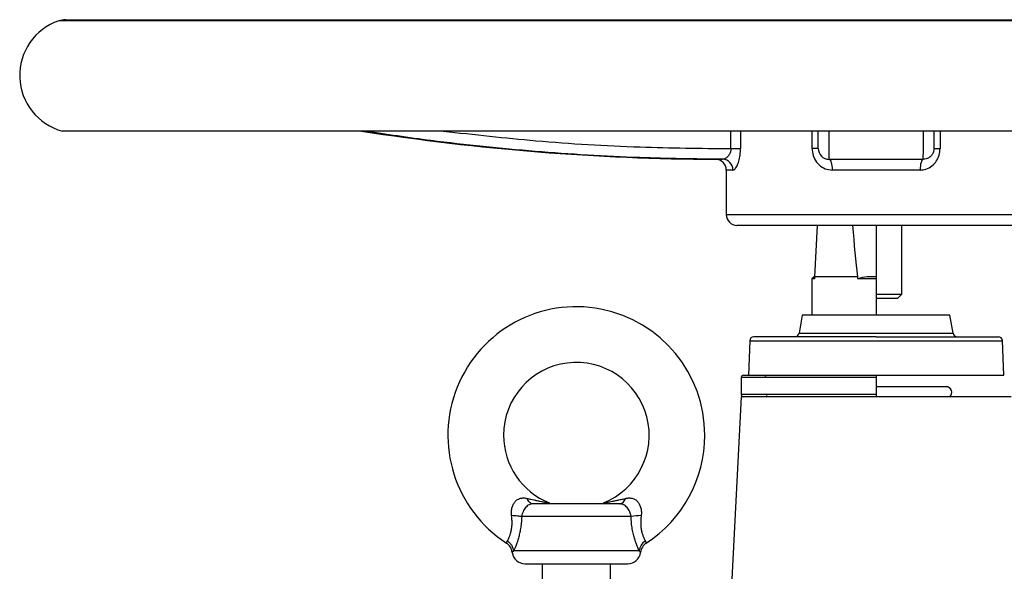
# Model space of a CAD drawing. Header units: millimetres. Extents: x 3 to 2091, y -59 to 1557.
# Tile 68 of 71: x 1691 to 1921, y 944 to 1073. Entities that reach past the tile are written whole.
import ezdxf

# ---------------------------------------------------------------- set-up
doc = ezdxf.new("R2010")
doc.units = ezdxf.units.MM

msp = doc.modelspace()

# ---------------------------------------------------------------- linework, layer by layer
at = {"color": 8, "linetype": 'Continuous', "lineweight": 25}
for p, q in [((1890.89, 1072.25), (1700.01, 1072.25)), ((2081.77, 1072.25), (1890.89, 1072.25)), ((1856.98, 1042.41), (1856.98, 1046.51)), ((1859.24, 1046.51), (1859.24, 1042.41)), ((1875.96, 1042.41), (1875.96, 1046.51)), ((1905.82, 1046.51), (1905.82, 1042.41)), ((1853.4, 1039.92), (1855.05, 1039.92)), ((1857.43, 1037.42), (1855.89, 1037.42)), ((1855.89, 1027.01), (1925.89, 1027.01)), ((1872.91, 999.34), (1890.7, 999.34)), ((1890.7, 999.34), (1908.88, 999.34)), ((1861.36, 997.55), (1920.43, 997.55)), ((1890.89, 989.01), (1859.39, 989.01)), ((1890.89, 985.01), (1859.39, 985.01))]:
    msp.add_line(p, q, dxfattribs=at)
at = {"color": 7, "linetype": 'Continuous', "lineweight": 25}
for p, q in [((1701.62, 1072.51), (1890.89, 1072.51)), ((1890.89, 1072.51), (2080.16, 1072.51)), ((1890.89, 1046.51), (1700.89, 1046.51)), ((2080.89, 1046.51), (1890.89, 1046.51)), ((1856.98, 1042.41), (1859.24, 1042.41)), ((1877.39, 1042.41), (1875.96, 1042.41)), ((1904.39, 1042.41), (1905.82, 1042.41)), ((1879.89, 1039.99), (1879.89, 1039.92)), ((1879.89, 1039.92), (1901.89, 1039.92)), ((1855.89, 1037.42), (1855.89, 1027.01)), ((1901.16, 1037.42), (1880.62, 1037.42)), ((1923.39, 1024.51), (1858.39, 1024.51)), ((1876.54, 1012.51), (1877.17, 1024.51)), ((1890.89, 1024.51), (1890.89, 1012.51)), ((1896.89, 1008.48), (1896.89, 1024.51)), ((1876.39, 1012.51), (1875.89, 1012.01)), ((1875.89, 1012.01), (1875.89, 1003.51)), ((1876.51, 1012.01), (1875.89, 1012.01)), ((1876.54, 1012.51), (1876.39, 1012.51)), ((1876.54, 1012.51), (1876.51, 1012.01)), ((1886.53, 1012.51), (1876.54, 1012.51)), ((1890.89, 1012.51), (1888.82, 1012.51)), ((1890.89, 1012.51), (1890.89, 1012.01)), ((1890.89, 1012.01), (1890.89, 1003.51)), ((1890.89, 1008.48), (1896.89, 1008.48)), ((1890.89, 1007.51), (1895.93, 1007.51)), ((1895.93, 1007.51), (1896.89, 1008.48)), ((1873.64, 1003.51), (1872.91, 999.34)), ((1908.14, 1003.51), (1873.64, 1003.51)), ((1908.88, 999.34), (1908.14, 1003.51)), ((1861.36, 997.55), (1861.08, 989.51)), ((1920.71, 989.51), (1920.43, 997.55)), ((1859.39, 989.01), (1859.39, 985.01)), ((1861.08, 989.51), (1890.89, 989.51)), ((1865.14, 989.26), (1864.89, 989.51)), ((1890.89, 989.51), (1920.71, 989.51)), ((1890.89, 989.51), (1890.89, 989.01)), ((1890.89, 989.01), (1890.89, 985.01)), ((1907.22, 986.84), (1890.89, 986.84)), ((1859.39, 984.51), (1857.16, 941.89)), ((1890.89, 984.51), (1859.39, 984.51)), ((1862.79, 984.63), (1862.79, 984.62)), ((1865.39, 984.58), (1865.39, 984.78)), ((1873.64, 984.56), (1873.7, 984.51)), ((1890.89, 985.01), (1890.89, 984.51)), ((1922.39, 984.51), (1890.89, 984.51)), ((1833.65, 956.51), (1808.13, 956.51)), ((1835.56, 948.51), (1806.22, 948.51)), ((1812.89, 945.51), (1812.89, 940.51)), ((1828.89, 940.51), (1828.89, 945.51))]:
    msp.add_line(p, q, dxfattribs=at)
at = {"color": 7, "linetype": 'Continuous', "lineweight": 25, "flags": 128}
for points in [[(1879.89, 1039.92), (1880.03, 1039.87), (1880.17, 1039.73), (1880.29, 1039.49), (1880.41, 1039.18), (1880.5, 1038.8), (1880.56, 1038.37), (1880.6, 1037.91), (1880.62, 1037.42)], [(1901.89, 1039.92), (1901.75, 1039.87), (1901.62, 1039.73), (1901.49, 1039.49), (1901.38, 1039.18), (1901.29, 1038.8), (1901.22, 1038.37), (1901.18, 1037.91), (1901.16, 1037.42)]]:
    msp.add_lwpolyline(points, dxfattribs=at)
at = {"color": 7, "linetype": 'Continuous', "lineweight": 25}
for centre, radius, start, end in [((1704.34, 1059.51), 13.45, 108.7829, 255.1372), ((1701.62, 1067.51), 5, 90, 108.7829), ((1855.89, 1593.36), 553.44, 261.1426, 269.7423), ((1879.89, 1042.43), 2.5, 179.0186, 269.636), ((1853.39, 1037.42), 2.5, 0, 89.7423), ((1854.99, 1037.47), 2.45, 358.747, 88.4157), ((1858.39, 1027.01), 2.5, 180, 270), ((1820.89, 975.51), 30, 0, 237.0209), ((1862.36, 997.51), 1, 90, 178), ((1871.92, 999.51), 1, 270, 350), ((1909.86, 999.51), 1, 190, 270), ((1919.43, 997.51), 1, 2, 90), ((1820.89, 975.51), 17, 291.7936, 180), ((1859.89, 989.01), 0.5, 90, 180), ((1907.22, 985.51), 1.33, 310.9994, 90), ((1859.89, 985.01), 0.5, 180, 270), ((1820.89, 975.51), 17, 180, 248.2044), ((1820.89, 975.51), 30, 302.9745, 0), ((1836.97, 933.94), 22.82, 92.3569, 98.3458), ((1802.93, 947.83), 3, 6.5465, 57.0253), ((1838.6, 948.23), 3.05, 121.85, 174.7083), ((1838.85, 947.83), 3, 122.9747, 173.4535), ((1808.89, 948.51), 3, 186.5092, 270), ((1832.89, 948.51), 3, 270, 353.4841)]:
    msp.add_arc(centre, radius, start, end, dxfattribs=at)
for centre, major_axis, ratio, start_param, end_param in [((1890.89, 1213.29), (0, 219.34), 0.049416, 2.607353, 2.727209), ((1890.89, 1286.35), (0, 286.22), 0.052408, 2.846385, 2.85245)]:
    msp.add_ellipse(centre, major_axis=major_axis, ratio=ratio, start_param=start_param, end_param=end_param, dxfattribs=at)
at = {"color": 8, "linetype": 'Continuous', "lineweight": 25}
for points, knots in [([(1855.05, 1039.92), (1848.59, 1040.01), (1833.99, 1040.21), (1811.25, 1041.62), (1789.79, 1043.78), (1776.51, 1045.74), (1771.31, 1046.51)], [0, 0, 0, 0, 0.230484, 0.521188, 0.812448, 1, 1, 1, 1]), ([(1789.82, 1046.51), (1797.02, 1045.71), (1812.3, 1043.99), (1834.71, 1042.68), (1849.91, 1042.5), (1856.98, 1042.41)], [0, 0, 0, 0, 0.322877, 0.685003, 1, 1, 1, 1]), ([(1879.86, 1046.51), (1879.86, 1045.74), (1879.86, 1044.32), (1879.86, 1042.23), (1879.87, 1040.45), (1879.88, 1040.14), (1879.89, 1039.99)], [0, 0, 0, 0, 0.193286, 0.357234, 0.693674, 1, 1, 1, 1]), ([(1901.89, 1039.92), (1901.9, 1040.01), (1901.91, 1040.21), (1901.92, 1041.62), (1901.92, 1043.78), (1901.93, 1045.74), (1901.93, 1046.51)], [0, 0, 0, 0, 0.230484, 0.521188, 0.812448, 1, 1, 1, 1])]:
    msp.add_open_spline(points, degree=3, knots=knots, dxfattribs=at)
at = {"color": 7, "linetype": 'Continuous', "lineweight": 25}
for points, knots in [([(1877.39, 1042.48), (1877.39, 1042.53), (1877.39, 1042.63), (1877.39, 1043.43), (1877.39, 1044.68), (1877.39, 1045.93), (1877.39, 1046.51)], [0, 0, 0, 0, 0.206568, 0.483289, 0.761078, 1, 1, 1, 1]), ([(1904.39, 1046.51), (1904.39, 1045.71), (1904.39, 1043.99), (1904.39, 1042.68), (1904.39, 1042.5), (1904.39, 1042.41)], [0, 0, 0, 0, 0.322877, 0.685003, 1, 1, 1, 1]), ([(1856.98, 1042.41), (1856.96, 1042.18), (1856.94, 1041.92), (1856.8, 1041.42), (1856.56, 1040.9), (1856.08, 1040.35), (1855.55, 1039.99), (1855.21, 1039.94), (1855.05, 1039.92)], [0, 0, 0, 0, 0.155646, 0.179772, 0.367556, 0.574333, 0.804342, 1, 1, 1, 1]), ([(1857.43, 1037.42), (1857.58, 1037.46), (1857.9, 1037.55), (1858.41, 1038.3), (1858.85, 1039.44), (1859.17, 1040.85), (1859.22, 1041.89), (1859.24, 1042.41)], [0, 0, 0, 0, 0.182571, 0.398304, 0.601222, 0.799087, 1, 1, 1, 1]), ([(1875.96, 1042.41), (1875.97, 1042.16), (1876.01, 1041.32), (1876.46, 1039.94), (1877.51, 1038.56), (1878.95, 1037.61), (1880.07, 1037.48), (1880.62, 1037.42)], [0, 0, 0, 0, 0.098717, 0.320893, 0.552025, 0.777627, 1, 1, 1, 1]), ([(1901.16, 1037.42), (1901.62, 1037.46), (1902.61, 1037.55), (1903.94, 1038.3), (1905, 1039.44), (1905.69, 1040.85), (1905.78, 1041.89), (1905.82, 1042.41)], [0, 0, 0, 0, 0.182571, 0.398304, 0.601222, 0.799087, 1, 1, 1, 1]), ([(1904.39, 1042.41), (1904.37, 1042.18), (1904.35, 1041.92), (1904.2, 1041.42), (1903.93, 1040.9), (1903.37, 1040.35), (1902.67, 1039.99), (1902.14, 1039.94), (1901.89, 1039.92)], [0, 0, 0, 0, 0.155646, 0.179772, 0.367556, 0.574333, 0.804342, 1, 1, 1, 1]), ([(1890.89, 998.51), (1883.32, 998.51), (1876.07, 998.51), (1865.36, 998.51), (1862.36, 998.51), (1862.36, 998.51)], [0, 0, 0, 0, 0.5, 0.5, 1, 1, 1, 1]), ([(1890.89, 998.51), (1898.46, 998.51), (1905.72, 998.51), (1916.42, 998.51), (1919.43, 998.51), (1919.43, 998.51)], [0, 0, 0, 0, 0.5, 0.5, 1, 1, 1, 1]), ([(1859.93, 989.51), (1859.93, 989.51), (1859.9, 989.51), (1860.58, 989.51), (1861.88, 989.51), (1863.17, 989.51), (1864.73, 989.51), (1866.73, 989.51), (1869.2, 989.51), (1872.16, 989.51), (1875.35, 989.51), (1878.78, 989.51), (1882.46, 989.51), (1886.52, 989.51), (1889.38, 989.51), (1890.89, 989.51)], [0, 0, 0, 0, 0.0353, 0.166546, 0.232251, 0.297968, 0.362304, 0.426651, 0.508949, 0.589004, 0.666655, 0.744297, 0.824352, 0.906659, 1, 1, 1, 1]), ([(1890.89, 984.51), (1890.13, 984.51), (1888.62, 984.51), (1885.78, 984.51), (1882.46, 984.51), (1878.78, 984.51), (1875.35, 984.51), (1872.16, 984.51), (1869.2, 984.51), (1866.73, 984.51), (1864.73, 984.51), (1862.64, 984.51), (1861.11, 984.51), (1860.24, 984.51), (1859.91, 984.51), (1859.92, 984.51), (1859.93, 984.51)], [0, 0, 0, 0, 0.046649, 0.093398, 0.175691, 0.25574, 0.333387, 0.411024, 0.491073, 0.573376, 0.637708, 0.702051, 0.833289, 0.89899, 0.964702, 1, 1, 1, 1]), ([(1865.19, 984.51), (1865.19, 984.51), (1865.28, 984.53), (1865.38, 984.55), (1865.37, 984.57), (1865.37, 984.58)], [0, 0, 0, 0, 0.000424, 0.646696, 1, 1, 1, 1]), ([(1805.76, 956.74), (1805.75, 956.81), (1805.73, 956.96), (1805.71, 957.18), (1805.71, 957.39), (1805.72, 957.69), (1805.75, 958.05), (1805.83, 958.48), (1805.95, 958.9), (1806.12, 959.3), (1806.32, 959.67), (1806.65, 960.11), (1807.15, 960.55), (1807.74, 960.79), (1808.23, 960.87), (1808.61, 960.88), (1809, 960.85), (1809.26, 960.79), (1809.39, 960.77)], [0, 0, 0, 0, 0.031839, 0.063291, 0.094406, 0.125233, 0.188927, 0.250334, 0.314238, 0.375441, 0.439227, 0.5005, 0.626267, 0.749907, 0.81179, 0.874948, 0.936712, 1, 1, 1, 1]), ([(1810.75, 959.51), (1810.72, 959.51), (1810.65, 959.51), (1810.54, 959.5), (1810.42, 959.49), (1810.25, 959.45), (1810.05, 959.38), (1809.77, 959.25), (1809.43, 959.02), (1809.05, 958.65), (1808.71, 958.2), (1808.49, 957.8), (1808.33, 957.42), (1808.23, 957.12), (1808.16, 956.8), (1808.14, 956.6), (1808.13, 956.51)], [0, 0, 0, 0, 0.023392, 0.052028, 0.085923, 0.125086, 0.198146, 0.250133, 0.376408, 0.499885, 0.614591, 0.749723, 0.787255, 0.874834, 0.94399, 1, 1, 1, 1]), ([(1810.75, 959.51), (1810.62, 959.51), (1810.49, 959.54), (1810.24, 959.65), (1810.11, 959.73), (1809.87, 959.95), (1809.76, 960.08), (1809.55, 960.4), (1809.46, 960.58), (1809.39, 960.77)], [0, 0, 0, 0, 0.25, 0.25, 0.5, 0.5, 0.75, 0.75, 1, 1, 1, 1]), ([(1809.39, 960.77), (1809.51, 960.74), (1809.81, 960.67), (1810.33, 960.56), (1810.87, 960.44), (1811.34, 960.34), (1811.84, 960.23), (1812.39, 960.12), (1812.97, 960.01), (1813.42, 959.93), (1813.8, 959.86), (1814.1, 959.81), (1814.32, 959.77), (1814.45, 959.75), (1814.52, 959.74), (1814.57, 959.73), (1814.58, 959.73), (1814.58, 959.73)], [0, 0, 0, 0, 0.0586832, 0.142165, 0.2499052, 0.3219914, 0.3748692, 0.4998094, 0.5997738, 0.6805157, 0.7497457, 0.8167598, 0.8747723, 0.9085733, 0.9403831, 0.9706776, 1, 1, 1, 1]), ([(1831.04, 959.51), (1828.84, 959.51), (1825.01, 959.51), (1816.78, 959.51), (1812.95, 959.51), (1810.75, 959.51)], [0, 0, 0, 0, 0.5, 0.5, 1, 1, 1, 1]), ([(1827.2, 959.73), (1827.2, 959.73), (1827.2, 959.73), (1827.22, 959.73), (1827.24, 959.73), (1827.28, 959.74), (1827.33, 959.75), (1827.38, 959.76), (1827.49, 959.77), (1827.68, 959.81), (1827.98, 959.86), (1828.34, 959.92), (1828.79, 960.01), (1829.38, 960.12), (1829.94, 960.23), (1830.44, 960.34), (1831.01, 960.46), (1831.67, 960.6), (1832.19, 960.72), (1832.4, 960.77)], [0, 0, 0, 0, 0.0166807, 0.0335971, 0.0508575, 0.0685642, 0.0868127, 0.1056906, 0.1252782, 0.183291, 0.2502723, 0.3164814, 0.3930951, 0.5001955, 0.6251358, 0.6780489, 0.7501006, 0.9025167, 1, 1, 1, 1]), ([(1831.04, 959.51), (1831.16, 959.51), (1831.29, 959.54), (1831.55, 959.65), (1831.68, 959.73), (1831.92, 959.96), (1832.03, 960.09), (1832.23, 960.41), (1832.32, 960.58), (1832.4, 960.77)], [0, 0, 0, 0, 0.25, 0.25, 0.5, 0.5, 0.75, 0.75, 1, 1, 1, 1]), ([(1833.65, 956.51), (1833.65, 956.57), (1833.64, 956.69), (1833.6, 956.89), (1833.54, 957.16), (1833.45, 957.42), (1833.29, 957.8), (1833.08, 958.2), (1832.73, 958.65), (1832.35, 959.02), (1832.01, 959.25), (1831.73, 959.38), (1831.5, 959.46), (1831.26, 959.51), (1831.1, 959.51), (1831.04, 959.51)], [0, 0, 0, 0, 0.035882, 0.077609, 0.12518, 0.212821, 0.25028, 0.385409, 0.50011, 0.62358, 0.749882, 0.80196, 0.87494, 0.947664, 1, 1, 1, 1]), ([(1832.4, 960.77), (1832.46, 960.78), (1832.59, 960.81), (1832.79, 960.84), (1832.98, 960.86), (1833.23, 960.88), (1833.55, 960.87), (1834.04, 960.79), (1834.63, 960.55), (1835.13, 960.11), (1835.46, 959.67), (1835.67, 959.3), (1835.83, 958.9), (1835.95, 958.48), (1836.04, 958.05), (1836.07, 957.62), (1836.08, 957.17), (1836.04, 956.88), (1836.03, 956.74)], [0, 0, 0, 0, 0.031888, 0.063316, 0.094363, 0.125108, 0.188271, 0.250158, 0.373803, 0.499587, 0.560855, 0.624639, 0.685826, 0.749732, 0.811134, 0.874811, 0.93673, 1, 1, 1, 1]), ([(1804.79, 950.82), (1804.81, 950.85), (1804.84, 950.91), (1804.89, 951), (1804.94, 951.1), (1804.99, 951.2), (1805.03, 951.3), (1805.08, 951.41), (1805.13, 951.52), (1805.18, 951.62), (1805.29, 951.89), (1805.46, 952.36), (1805.67, 953.11), (1805.82, 953.94), (1805.87, 954.7), (1805.87, 955.31), (1805.85, 955.77), (1805.82, 956.25), (1805.78, 956.57), (1805.76, 956.74)], [0, 0, 0, 0, 0.031963, 0.062878, 0.092748, 0.121575, 0.149362, 0.176111, 0.201824, 0.226507, 0.250161, 0.38146, 0.500048, 0.626603, 0.749921, 0.810919, 0.872835, 0.93582, 1, 1, 1, 1]), ([(1808.13, 956.51), (1808.01, 956.53), (1807.86, 956.56), (1807.52, 956.6), (1807.33, 956.62), (1806.91, 956.66), (1806.68, 956.68), (1806.22, 956.71), (1805.99, 956.72), (1805.76, 956.74)], [0, 0, 0, 0, 0.25, 0.25, 0.5, 0.5, 0.75, 0.75, 1, 1, 1, 1]), ([(1836.03, 956.74), (1836.02, 956.64), (1835.99, 956.46), (1835.96, 956.18), (1835.94, 955.91), (1835.92, 955.64), (1835.91, 955.37), (1835.91, 955.11), (1835.92, 954.63), (1835.97, 953.94), (1836.11, 953.11), (1836.32, 952.36), (1836.51, 951.84), (1836.67, 951.48), (1836.78, 951.24), (1836.89, 951.02), (1836.96, 950.89), (1836.99, 950.82)], [0, 0, 0, 0, 0.036847, 0.073288, 0.109343, 0.145037, 0.180395, 0.215446, 0.25022, 0.373535, 0.500144, 0.618678, 0.749975, 0.804644, 0.864517, 0.929626, 1, 1, 1, 1]), ([(1808.13, 956.51), (1808.12, 956.39), (1808.11, 956.14), (1808.09, 955.78), (1808.06, 955.42), (1808.03, 955.07), (1807.99, 954.72), (1807.95, 954.38), (1807.86, 953.75), (1807.7, 952.86), (1807.43, 951.74), (1807.12, 950.73), (1806.85, 949.98), (1806.64, 949.45), (1806.5, 949.14), (1806.39, 948.88), (1806.3, 948.69), (1806.25, 948.57), (1806.22, 948.51)], [0, 0, 0, 0, 0.03714, 0.073754, 0.109871, 0.145525, 0.180747, 0.215572, 0.250035, 0.376658, 0.499927, 0.625578, 0.749837, 0.812439, 0.874913, 0.916821, 0.958478, 1, 1, 1, 1]), ([(1835.56, 948.51), (1835.55, 948.55), (1835.52, 948.62), (1835.46, 948.73), (1835.41, 948.84), (1835.35, 948.97), (1835.27, 949.17), (1835.15, 949.45), (1834.93, 949.98), (1834.66, 950.73), (1834.4, 951.59), (1834.2, 952.35), (1834.06, 952.98), (1833.94, 953.63), (1833.84, 954.31), (1833.76, 955.02), (1833.69, 955.75), (1833.67, 956.26), (1833.65, 956.51)], [0, 0, 0, 0, 0.024913, 0.049846, 0.074822, 0.099868, 0.125007, 0.187495, 0.250011, 0.374263, 0.499847, 0.567557, 0.635918, 0.705305, 0.776079, 0.84858, 0.923124, 1, 1, 1, 1]), ([(1804.56, 950.35), (1804.56, 950.35), (1804.56, 950.35), (1804.57, 950.36), (1804.58, 950.39), (1804.59, 950.42), (1804.61, 950.47), (1804.64, 950.53), (1804.68, 950.62), (1804.73, 950.72), (1804.77, 950.79), (1804.79, 950.82)], [0, 0, 0, 0, 0.0923486, 0.1883578, 0.2880322, 0.3913757, 0.498392, 0.6055536, 0.7486395, 0.8963655, 1, 1, 1, 1]), ([(1806.22, 948.51), (1806.2, 948.73), (1806.16, 948.95), (1806.01, 949.39), (1805.91, 949.61), (1805.66, 950.02), (1805.51, 950.21), (1805.17, 950.55), (1804.99, 950.7), (1804.79, 950.82)], [0, 0, 0, 0, 0.25, 0.25, 0.5, 0.5, 0.75, 0.75, 1, 1, 1, 1]), ([(1836.99, 950.82), (1837, 950.8), (1837.03, 950.76), (1837.06, 950.69), (1837.1, 950.61), (1837.14, 950.53), (1837.17, 950.45), (1837.2, 950.39), (1837.22, 950.35), (1837.22, 950.35), (1837.22, 950.35)], [0, 0, 0, 0, 0.063806, 0.147606, 0.251399, 0.395431, 0.501664, 0.678023, 0.844129, 1, 1, 1, 1]), ([(1806.22, 948.51), (1806.2, 948.49), (1806.16, 948.45), (1806.1, 948.39), (1806.06, 948.34), (1806.02, 948.29), (1805.98, 948.26), (1805.96, 948.22), (1805.94, 948.2), (1805.92, 948.18), (1805.91, 948.17), (1805.91, 948.17), (1805.91, 948.17)], [0, 0, 0, 0, 0.1014243, 0.2024156, 0.3030133, 0.4032594, 0.5031986, 0.6028782, 0.7023471, 0.8016557, 0.9008558, 1, 1, 1, 1]), ([(1835.87, 948.17), (1835.87, 948.17), (1835.87, 948.17), (1835.86, 948.18), (1835.85, 948.2), (1835.83, 948.22), (1835.8, 948.26), (1835.77, 948.29), (1835.73, 948.34), (1835.68, 948.39), (1835.63, 948.45), (1835.59, 948.49), (1835.56, 948.51)], [0, 0, 0, 0, 0.099161, 0.198375, 0.297695, 0.397171, 0.496853, 0.596792, 0.697032, 0.79762, 0.898596, 1, 1, 1, 1]), ([(1808.89, 945.51), (1808.89, 945.51), (1810.16, 945.51), (1814.66, 945.51), (1817.71, 945.51), (1824.07, 945.51), (1827.13, 945.51), (1831.63, 945.51), (1832.89, 945.51), (1832.89, 945.51)], [0, 0, 0, 0, 0.25, 0.25, 0.5, 0.5, 0.75, 0.75, 1, 1, 1, 1])]:
    msp.add_open_spline(points, degree=3, knots=knots, dxfattribs=at)
for points in [[(1888.82, 1012.51), (1888.07, 1012.4), (1887.34, 1012.23), (1886.61, 1012.01)], [(1890.89, 1012.01), (1889.44, 1012.01), (1888.01, 1012.01), (1886.61, 1012.01)]]:
    msp.add_open_spline(points, degree=3, dxfattribs=at)

doc.saveas('drawing.dxf')
